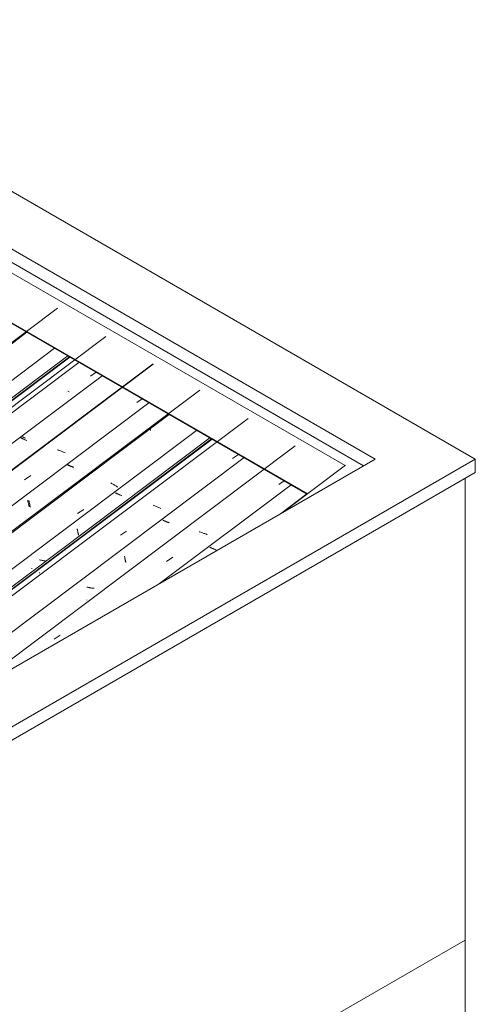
# Model space of a CAD drawing. Header units: metres. Extents: x -16.8 to 29.9, y -11.9 to 37.1.
# Tile 161 of 202: x 28.4 to 29.7, y -5.3 to -2.5. Entities that reach past the tile are written whole.
import ezdxf

# ---------------------------------------------------------------- set-up
doc = ezdxf.new("R2010")
doc.units = ezdxf.units.M
for name, color, linetype, lineweight in [('A-GLAZ-CWMG', 7, 'Continuous', 5), ('A-ROOF', 7, 'Continuous', 5), ('A-ROOF-OTLN', 7, 'Continuous', 5), ('I-WALL', 7, 'Continuous', 5)]:
    doc.layers.add(name, color=color, linetype=linetype, lineweight=lineweight)

# ---------------------------------------------------------------- blocks, each defined once
blk = doc.blocks.new('FP_621-ISO_04')
at = {"layer": 'A-GLAZ-CWMG'}
blk.add_line((12.047, -3.4026), (5.7427, -8.1343), dxfattribs=at)
blk = doc.blocks.new('FP_623-ISO_04')
at = {"layer": 'A-GLAZ-CWMG'}
blk.add_line((5.8511, -8.2098), (12.1651, -3.4708), dxfattribs=at)
blk = doc.blocks.new('Rectangular Mullion - Telha Fibrocimento - Ondulada-V605-ISO_04')
at = {"layer": 'A-GLAZ-CWMG', "true_color": 0xc0c0c0}
h = blk.add_hatch(dxfattribs=at)
h.set_pattern_fill('FP_68', color=9, style=0, pattern_type=2)
h.set_pattern_definition([(352.943, (5.295, -6.288), (0.5141535, 0.0736507), [0.02137, -0.36719, 0.02137, -2.44]), (352.943, (5.295, -6.288), (0.5141535, 0.0736507), [-0.40993, -0.36719, 0.02137, -0.75575, -1.295]), (352.943, (5.295, -6.288), (0.5141535, 0.0736507), [-1.554, 0.02137, -0.36719, 0.02137, -0.88527]), (352.943, (5.295, -6.288), (0.5141535, 0.0736507), [-1.964, -0.23767, 0.02137, -0.62623]), (116.867, (5.487, -6.244), (-0.3683943, 0.452577), [0.02347, -0.40317, 0.02347, -2.679]), (116.867, (5.487, -6.244), (-0.3683943, 0.452577), [-0.4501, -0.40317, 0.02347, -0.82981, -1.422]), (116.867, (5.487, -6.244), (-0.3683943, 0.452577), [-1.707, 0.02347, -0.40317, 0.02347, -0.97202]), (116.867, (5.487, -6.244), (-0.3683943, 0.452577), [-2.157, -0.26096, 0.02347, -0.6876]), (239.918, (5.552, -5.977), (-0.1457585, -0.5262284), [0.02116, -0.36351, 0.02116, -2.415]), (239.918, (5.552, -5.977), (-0.1457585, -0.5262284), [-0.40582, -0.36351, 0.02116, -0.74817, -1.282]), (239.918, (5.552, -5.977), (-0.1457585, -0.5262284), [-1.539, 0.02116, -0.36351, 0.02116, -0.87639]), (239.918, (5.552, -5.977), (-0.1457585, -0.5262284), [-1.944, -0.23528, 0.02116, -0.61995])])
h.paths.add_polyline_path([(5.8545, -8.2059), (12.1641, -3.4702), (12.1592, -3.4674), (5.8515, -8.2017)])
at = {"layer": 'A-GLAZ-CWMG'}
for p, q in [((5.8515, -8.2017), (12.1592, -3.4674)), ((5.8545, -8.2059), (12.1641, -3.4702))]:
    blk.add_line(p, q, dxfattribs=at)
for name in ['FP_621-ISO_04', 'FP_623-ISO_04']:
    blk.add_blockref(name, (0, 0), dxfattribs=at)
blk = doc.blocks.new('FP_636-ISO_04')
at = {"layer": 'A-GLAZ-CWMG'}
blk.add_line((12.1312, -3.3361), (5.7425, -8.1312), dxfattribs=at)
blk = doc.blocks.new('FP_638-ISO_04')
at = {"layer": 'A-GLAZ-CWMG'}
blk.add_line((12.2643, -3.4139), (5.8756, -8.209), dxfattribs=at)
at = {"layer": 'A-GLAZ-CWMG', "color": 9, "true_color": 0xc0c0c0}
for p, q in [((12.2213, -3.5234), (12.2373, -3.5124)), ((12.1146, -3.5253), (12.1145, -3.5254)), ((12.1145, -3.5254), (12.1145, -3.5256)), ((12.1145, -3.5256), (12.1145, -3.5258))]:
    blk.add_line(p, q, dxfattribs=at)
blk = doc.blocks.new('FP_639-ISO_04')
at = {"layer": 'A-GLAZ-CWMG', "color": 9, "true_color": 0xc0c0c0}
for p, q in [((12.0307, -3.6932), (12.0295, -3.6926)), ((12.0319, -3.6938), (12.0307, -3.6932)), ((12.0331, -3.6944), (12.0319, -3.6938)), ((12.0344, -3.695), (12.0331, -3.6944)), ((12.0357, -3.6956), (12.0344, -3.695)), ((12.037, -3.6962), (12.0357, -3.6956)), ((12.0383, -3.6967), (12.037, -3.6962)), ((12.0397, -3.6973), (12.0383, -3.6967)), ((12.041, -3.6979), (12.0397, -3.6973)), ((12.0424, -3.6984), (12.041, -3.6979)), ((12.0438, -3.699), (12.0424, -3.6984)), ((12.0452, -3.6995), (12.0438, -3.699)), ((12.0467, -3.7), (12.0452, -3.6995))]:
    blk.add_line(p, q, dxfattribs=at)
blk = doc.blocks.new('FP_640-ISO_04')
at = {"layer": 'A-GLAZ-CWMG'}
blk.add_line((12.3942, -3.489), (6.0055, -8.2841), dxfattribs=at)
at = {"layer": 'A-GLAZ-CWMG', "color": 9, "true_color": 0xc0c0c0}
for p, q in [((12.243, -3.6015), (12.2429, -3.6017)), ((12.3491, -3.5961), (12.3642, -3.5857)), ((12.1324, -3.7264), (12.1301, -3.7257)), ((12.1346, -3.7271), (12.1324, -3.7264)), ((12.1369, -3.7278), (12.1346, -3.7271)), ((12.1391, -3.7286), (12.1369, -3.7278)), ((12.1413, -3.7294), (12.1391, -3.7286)), ((12.1435, -3.7303), (12.1413, -3.7294)), ((12.1457, -3.7312), (12.1435, -3.7303)), ((12.1479, -3.7321), (12.1457, -3.7312)), ((12.1501, -3.7331), (12.1479, -3.7321)), ((12.1522, -3.734), (12.1501, -3.7331)), ((12.0406, -3.8079), (12.0576, -3.7962))]:
    blk.add_line(p, q, dxfattribs=at)
blk = doc.blocks.new('FP_641-ISO_04')
at = {"layer": 'A-GLAZ-CWMG', "color": 9, "true_color": 0xc0c0c0}
for p, q in [((12.1604, -3.7675), (12.1592, -3.7669)), ((12.1615, -3.7681), (12.1604, -3.7675)), ((12.1627, -3.7686), (12.1615, -3.7681)), ((12.1639, -3.7692), (12.1627, -3.7686)), ((12.1651, -3.7698), (12.1639, -3.7692)), ((12.1664, -3.7703), (12.1651, -3.7698)), ((12.1676, -3.7709), (12.1664, -3.7703)), ((12.1689, -3.7714), (12.1676, -3.7709)), ((12.1702, -3.7719), (12.1689, -3.7714)), ((12.1715, -3.7725), (12.1702, -3.7719)), ((12.1728, -3.773), (12.1715, -3.7725)), ((12.1742, -3.7735), (12.1728, -3.773)), ((12.1755, -3.774), (12.1742, -3.7735)), ((12.0525, -3.8654), (12.0527, -3.8669)), ((12.0527, -3.8669), (12.053, -3.8684)), ((12.053, -3.8684), (12.0532, -3.8699)), ((12.0532, -3.8699), (12.0535, -3.8713)), ((12.0535, -3.8713), (12.0538, -3.8727)), ((12.0538, -3.8727), (12.0541, -3.8741)), ((12.0541, -3.8741), (12.0544, -3.8755)), ((12.0544, -3.8755), (12.0547, -3.8769)), ((12.0547, -3.8769), (12.055, -3.8782)), ((12.055, -3.8782), (12.0553, -3.8795)), ((12.0553, -3.8795), (12.0557, -3.8808)), ((12.0557, -3.8808), (12.056, -3.882)), ((12.056, -3.882), (12.0564, -3.8833))]:
    blk.add_line(p, q, dxfattribs=at)
blk = doc.blocks.new('FP_642-ISO_04')
at = {"layer": 'A-GLAZ-CWMG'}
blk.add_line((12.438, -3.6283), (7.0113, -7.7013), dxfattribs=at)
blk = doc.blocks.new('FP_643-ISO_04')
at = {"layer": 'A-GLAZ-CWMG', "color": 9, "true_color": 0xc0c0c0}
for p, q in [((12.0603, -4.0511), (12.0604, -4.0515)), ((12.0604, -4.0515), (12.0605, -4.0519)), ((12.0605, -4.0519), (12.0606, -4.0522)), ((12.0606, -4.0532), (12.0605, -4.0533)), ((12.0606, -4.0522), (12.0606, -4.0525)), ((12.0606, -4.0525), (12.0607, -4.0527)), ((12.0607, -4.0531), (12.0606, -4.0532)), ((12.0607, -4.0527), (12.0607, -4.0529)), ((12.0607, -4.0529), (12.0607, -4.0531))]:
    blk.add_line(p, q, dxfattribs=at)
blk = doc.blocks.new('FP_644-ISO_04')
at = {"layer": 'A-GLAZ-CWMG'}
blk.add_line((10.745, -5.0559), (12.5561, -3.6965), dxfattribs=at)
blk = doc.blocks.new('Rectangular Mullion - Telha Fibrocimento - Ondulada-V626-ISO_04')
at = {"layer": 'A-GLAZ-CWMG', "true_color": 0xc0c0c0}
h = blk.add_hatch(dxfattribs=at)
h.set_pattern_fill('FP_69', color=9, style=0, pattern_type=2)
h.set_pattern_definition([(352.943, (5.463, -6.196), (0.5141535, 0.0736507), [0.02137, -0.36719, 0.02137, -2.44]), (352.943, (5.463, -6.196), (0.5141535, 0.0736507), [-0.40993, -0.36719, 0.02137, -0.75575, -1.295]), (352.943, (5.463, -6.196), (0.5141535, 0.0736507), [-1.554, 0.02137, -0.36719, 0.02137, -0.88527]), (352.943, (5.463, -6.196), (0.5141535, 0.0736507), [-1.964, -0.23767, 0.02137, -0.62623]), (116.867, (5.656, -6.151), (-0.3683943, 0.452577), [0.02347, -0.40317, 0.02347, -2.679]), (116.867, (5.656, -6.151), (-0.3683943, 0.452577), [-0.4501, -0.40317, 0.02347, -0.82981, -1.422]), (116.867, (5.656, -6.151), (-0.3683943, 0.452577), [-1.707, 0.02347, -0.40317, 0.02347, -0.97202]), (116.867, (5.656, -6.151), (-0.3683943, 0.452577), [-2.157, -0.26096, 0.02347, -0.6876]), (239.918, (5.72, -5.884), (-0.1457585, -0.5262284), [0.02116, -0.36351, 0.02116, -2.415]), (239.918, (5.72, -5.884), (-0.1457585, -0.5262284), [-0.40582, -0.36351, 0.02116, -0.74817, -1.282]), (239.918, (5.72, -5.884), (-0.1457585, -0.5262284), [-1.539, 0.02116, -0.36351, 0.02116, -0.87639]), (239.918, (5.72, -5.884), (-0.1457585, -0.5262284), [-1.944, -0.23528, 0.02116, -0.61995])])
h.paths.add_polyline_path([(6.2455, -8.4317), (6.8918, -7.9466), (6.8918, -7.9401), (6.2425, -8.4274)])
h.paths.add_polyline_path([(7.8712, -7.205), (7.9088, -7.1833), (10.399, -5.3143), (10.399, -5.3078), (7.8855, -7.1942)])
h.paths.add_polyline_path([(10.6997, -5.0821), (10.7412, -5.0574), (12.5551, -3.6959), (12.5502, -3.6931), (10.7139, -5.0714)])
at = {"layer": 'A-GLAZ-CWMG'}
for p, q in [((5.8147, -8.1812), (12.123, -3.4465)), ((6.0742, -8.3311), (12.3825, -3.5963)), ((10.6997, -5.0821), (12.5502, -3.6931)), ((10.7372, -5.0604), (12.5551, -3.6959))]:
    blk.add_line(p, q, dxfattribs=at)
for name in ['FP_636-ISO_04', 'FP_638-ISO_04', 'FP_640-ISO_04', 'FP_642-ISO_04', 'FP_639-ISO_04', 'FP_644-ISO_04', 'FP_641-ISO_04', 'FP_643-ISO_04']:
    blk.add_blockref(name, (0, 0), dxfattribs=at)
blk = doc.blocks.new('FP_653-ISO_04')
at = {"layer": 'A-GLAZ-CWMG'}
blk.add_line((12.1897, -3.4853), (5.8851, -8.2173), dxfattribs=at)
at = {"layer": 'A-GLAZ-CWMG', "color": 9, "true_color": 0xc0c0c0}
for p, q in [((12.1614, -3.5653), (12.1595, -3.5644)), ((12.1633, -3.5663), (12.1614, -3.5653))]:
    blk.add_line(p, q, dxfattribs=at)
blk = doc.blocks.new('FP_654-ISO_04')
at = {"layer": 'A-GLAZ-CWMG', "color": 9, "true_color": 0xc0c0c0}
for p, q in [((12.0351, -3.6902), (12.0339, -3.6897)), ((12.0363, -3.6908), (12.0351, -3.6902)), ((12.0375, -3.6913), (12.0363, -3.6908)), ((12.0387, -3.6919), (12.0375, -3.6913)), ((12.04, -3.6924), (12.0387, -3.6919)), ((12.0412, -3.693), (12.04, -3.6924)), ((12.0425, -3.6935), (12.0412, -3.693))]:
    blk.add_line(p, q, dxfattribs=at)
blk = doc.blocks.new('FP_655-ISO_04')
at = {"layer": 'A-GLAZ-CWMG'}
blk.add_line((12.3943, -3.4903), (6.0056, -8.2853), dxfattribs=at)
blk = doc.blocks.new('FP_656-ISO_04')
at = {"layer": 'A-GLAZ-CWMG', "color": 9, "true_color": 0xc0c0c0}
for p, q in [((12.1565, -3.7662), (12.1553, -3.7656)), ((12.1577, -3.7668), (12.1565, -3.7662)), ((12.1589, -3.7674), (12.1577, -3.7668)), ((12.1602, -3.768), (12.1589, -3.7674)), ((12.1614, -3.7686), (12.1602, -3.768)), ((12.1627, -3.7692), (12.1614, -3.7686)), ((12.164, -3.7698), (12.1627, -3.7692)), ((12.1654, -3.7703), (12.164, -3.7698)), ((12.1667, -3.7709), (12.1654, -3.7703)), ((12.1681, -3.7715), (12.1667, -3.7709)), ((12.1695, -3.772), (12.1681, -3.7715)), ((12.1709, -3.7726), (12.1695, -3.772)), ((12.1723, -3.7731), (12.1709, -3.7726)), ((12.0493, -3.8646), (12.0495, -3.8661)), ((12.0495, -3.8661), (12.0498, -3.8676)), ((12.0498, -3.8676), (12.05, -3.8691)), ((12.05, -3.8691), (12.0503, -3.8706)), ((12.0503, -3.8706), (12.0505, -3.872)), ((12.0505, -3.872), (12.0508, -3.8734)), ((12.0508, -3.8734), (12.0511, -3.8748)), ((12.0511, -3.8748), (12.0514, -3.8762)), ((12.0514, -3.8762), (12.0517, -3.8776)), ((12.0517, -3.8776), (12.0521, -3.8789)), ((12.0521, -3.8789), (12.0524, -3.8802)), ((12.0524, -3.8802), (12.0527, -3.8815)), ((12.0527, -3.8815), (12.0531, -3.8827))]:
    blk.add_line(p, q, dxfattribs=at)
blk = doc.blocks.new('FP_657-ISO_04')
at = {"layer": 'A-GLAZ-CWMG'}
blk.add_line((12.5222, -3.5618), (6.9919, -7.7126), dxfattribs=at)
at = {"layer": 'A-GLAZ-CWMG', "color": 9, "true_color": 0xc0c0c0}
for p, q in [((12.3844, -3.666), (12.3845, -3.6664)), ((12.3845, -3.6664), (12.3847, -3.6669)), ((12.3847, -3.6669), (12.3849, -3.6675)), ((12.3849, -3.6675), (12.3852, -3.6681)), ((12.3852, -3.6681), (12.3854, -3.6688)), ((12.3854, -3.6688), (12.3857, -3.6695)), ((12.3857, -3.6695), (12.3861, -3.6703)), ((12.3861, -3.6703), (12.3864, -3.6711)), ((12.3864, -3.6711), (12.3868, -3.672)), ((12.3868, -3.672), (12.3872, -3.673)), ((12.2797, -3.8181), (12.2776, -3.817)), ((12.2817, -3.8192), (12.2797, -3.8181)), ((12.2837, -3.8203), (12.2817, -3.8192)), ((12.2857, -3.8214), (12.2837, -3.8203)), ((12.2876, -3.8226), (12.2857, -3.8214)), ((12.2896, -3.8238), (12.2876, -3.8226)), ((12.2914, -3.825), (12.2896, -3.8238)), ((12.2933, -3.8262), (12.2914, -3.825)), ((12.2951, -3.8274), (12.2933, -3.8262)), ((12.2969, -3.8286), (12.2951, -3.8274)), ((12.1863, -3.901), (12.2032, -3.8895))]:
    blk.add_line(p, q, dxfattribs=at)
blk = doc.blocks.new('FP_658-ISO_04')
at = {"layer": 'A-GLAZ-CWMG', "color": 9, "true_color": 0xc0c0c0}
for p, q in [((12.2917, -3.8447), (12.2906, -3.8442)), ((12.2929, -3.8453), (12.2917, -3.8447)), ((12.294, -3.8459), (12.2929, -3.8453)), ((12.2953, -3.8464), (12.294, -3.8459)), ((12.2965, -3.847), (12.2953, -3.8464)), ((12.2977, -3.8475), (12.2965, -3.847)), ((12.299, -3.8481), (12.2977, -3.8475)), ((12.3003, -3.8486), (12.299, -3.8481)), ((12.3016, -3.8492), (12.3003, -3.8486)), ((12.3029, -3.8497), (12.3016, -3.8492)), ((12.3042, -3.8502), (12.3029, -3.8497)), ((12.3055, -3.8507), (12.3042, -3.8502)), ((12.3069, -3.8512), (12.3055, -3.8507)), ((12.3083, -3.8517), (12.3069, -3.8512)), ((12.1852, -3.9431), (12.1855, -3.9446)), ((12.1855, -3.9446), (12.1857, -3.9461)), ((12.1857, -3.9461), (12.186, -3.9475)), ((12.186, -3.9475), (12.1863, -3.9489)), ((12.1863, -3.9489), (12.1866, -3.9503)), ((12.1866, -3.9503), (12.1869, -3.9517)), ((12.1869, -3.9517), (12.1872, -3.9531)), ((12.1872, -3.9531), (12.1875, -3.9544)), ((12.1875, -3.9544), (12.1878, -3.9557)), ((12.1878, -3.9557), (12.1882, -3.957)), ((12.1882, -3.957), (12.1885, -3.9582)), ((12.1885, -3.9582), (12.1888, -3.9594)), ((12.1888, -3.9594), (12.1892, -3.9606)), ((12.0828, -4.0286), (12.0814, -4.0282)), ((12.0843, -4.029), (12.0828, -4.0286)), ((12.0857, -4.0293), (12.0843, -4.029)), ((12.0872, -4.0297), (12.0857, -4.0293)), ((12.0886, -4.03), (12.0872, -4.0297)), ((12.0901, -4.0303), (12.0886, -4.03)), ((12.0915, -4.0305), (12.0901, -4.0303)), ((12.093, -4.0308), (12.0915, -4.0305)), ((12.0945, -4.031), (12.093, -4.0308)), ((12.0959, -4.0312), (12.0945, -4.031)), ((12.0974, -4.0314), (12.0959, -4.0312)), ((12.0817, -4.0633), (12.0818, -4.0636)), ((12.0818, -4.0646), (12.0817, -4.0647)), ((12.0818, -4.0636), (12.0818, -4.0639)), ((12.0818, -4.0639), (12.0819, -4.0641)), ((12.0819, -4.0645), (12.0818, -4.0646)), ((12.0819, -4.0641), (12.0819, -4.0643)), ((12.0819, -4.0643), (12.0819, -4.0645))]:
    blk.add_line(p, q, dxfattribs=at)
blk = doc.blocks.new('FP_659-ISO_04')
at = {"layer": 'A-GLAZ-CWMG'}
blk.add_line((12.6554, -3.6397), (10.8467, -4.9972), dxfattribs=at)
at = {"layer": 'A-GLAZ-CWMG', "color": 9, "true_color": 0xc0c0c0}
for p, q in [((12.5058, -3.7509), (12.5058, -3.751)), ((12.5058, -3.751), (12.5058, -3.7512)), ((12.5058, -3.7512), (12.5058, -3.7514)), ((12.6126, -3.7496), (12.6289, -3.7385)), ((12.3961, -3.8791), (12.3938, -3.8784)), ((12.3983, -3.8798), (12.3961, -3.8791)), ((12.4006, -3.8806), (12.3983, -3.8798)), ((12.4028, -3.8815), (12.4006, -3.8806)), ((12.405, -3.8824), (12.4028, -3.8815)), ((12.4072, -3.8833), (12.405, -3.8824)), ((12.4093, -3.8842), (12.4072, -3.8833)), ((12.4115, -3.8852), (12.4093, -3.8842)), ((12.4136, -3.8862), (12.4115, -3.8852)), ((12.4157, -3.8872), (12.4136, -3.8862)), ((12.3041, -3.9608), (12.3211, -3.9492))]:
    blk.add_line(p, q, dxfattribs=at)
blk = doc.blocks.new('FP_660-ISO_04')
at = {"layer": 'A-GLAZ-CWMG', "color": 9, "true_color": 0xc0c0c0}
for p, q in [((12.4217, -3.9196), (12.4205, -3.9191)), ((12.4228, -3.9202), (12.4217, -3.9196)), ((12.424, -3.9208), (12.4228, -3.9202)), ((12.4252, -3.9213), (12.424, -3.9208)), ((12.4265, -3.9219), (12.4252, -3.9213)), ((12.4277, -3.9224), (12.4265, -3.9219)), ((12.429, -3.923), (12.4277, -3.9224)), ((12.4303, -3.9235), (12.429, -3.923)), ((12.4316, -3.9241), (12.4303, -3.9235)), ((12.4329, -3.9246), (12.4316, -3.9241)), ((12.4342, -3.9251), (12.4329, -3.9246)), ((12.4355, -3.9256), (12.4342, -3.9251)), ((12.4369, -3.9261), (12.4355, -3.9256)), ((12.4383, -3.9265), (12.4369, -3.9261)), ((12.3153, -4.018), (12.3155, -4.0195)), ((12.3155, -4.0195), (12.3158, -4.021)), ((12.3158, -4.021), (12.316, -4.0224)), ((12.316, -4.0224), (12.3163, -4.0238)), ((12.3163, -4.0238), (12.3166, -4.0252)), ((12.3166, -4.0252), (12.3169, -4.0266)), ((12.3169, -4.0266), (12.3172, -4.028)), ((12.3172, -4.028), (12.3175, -4.0293)), ((12.3175, -4.0293), (12.3179, -4.0306)), ((12.3179, -4.0306), (12.3182, -4.0319)), ((12.3182, -4.0319), (12.3185, -4.0331)), ((12.3185, -4.0331), (12.3189, -4.0343)), ((12.3189, -4.0343), (12.3192, -4.0355)), ((12.2129, -4.1035), (12.2115, -4.1031)), ((12.2143, -4.1039), (12.2129, -4.1035)), ((12.2158, -4.1042), (12.2143, -4.1039)), ((12.2172, -4.1046), (12.2158, -4.1042)), ((12.2187, -4.1049), (12.2172, -4.1046)), ((12.2201, -4.1052), (12.2187, -4.1049)), ((12.2216, -4.1054), (12.2201, -4.1052)), ((12.2231, -4.1057), (12.2216, -4.1054)), ((12.2245, -4.1059), (12.2231, -4.1057)), ((12.226, -4.1061), (12.2245, -4.1059)), ((12.2275, -4.1062), (12.226, -4.1061)), ((12.229, -4.1064), (12.2275, -4.1062)), ((12.2304, -4.1065), (12.229, -4.1064)), ((12.2319, -4.1066), (12.2304, -4.1065)), ((12.2118, -4.1381), (12.2119, -4.1384)), ((12.2119, -4.1394), (12.2118, -4.1395)), ((12.2119, -4.1384), (12.2119, -4.1387)), ((12.2119, -4.1387), (12.2119, -4.1389)), ((12.2119, -4.1389), (12.2119, -4.1391)), ((12.2119, -4.1391), (12.2119, -4.1393)), ((12.2119, -4.1393), (12.2119, -4.1394))]:
    blk.add_line(p, q, dxfattribs=at)
blk = doc.blocks.new('FP_661-ISO_04')
at = {"layer": 'A-GLAZ-CWMG'}
blk.add_line((12.7852, -3.7148), (11.8432, -4.4219), dxfattribs=at)
at = {"layer": 'A-GLAZ-CWMG', "color": 9, "true_color": 0xc0c0c0}
for p, q in [((12.7398, -3.8214), (12.7547, -3.8112)), ((12.6338, -3.8275), (12.6337, -3.8276)), ((12.5228, -3.9517), (12.5206, -3.9511)), ((12.5251, -3.9524), (12.5228, -3.9517)), ((12.5273, -3.9531), (12.5251, -3.9524)), ((12.5296, -3.9538), (12.5273, -3.9531)), ((12.5318, -3.9546), (12.5296, -3.9538)), ((12.534, -3.9555), (12.5318, -3.9546)), ((12.5362, -3.9564), (12.534, -3.9555)), ((12.5384, -3.9573), (12.5362, -3.9564)), ((12.5406, -3.9582), (12.5384, -3.9573)), ((12.5427, -3.9592), (12.5406, -3.9582)), ((12.431, -4.0331), (12.448, -4.0214)), ((12.1214, -4.247), (12.1384, -4.2351))]:
    blk.add_line(p, q, dxfattribs=at)
blk = doc.blocks.new('FP_662-ISO_04')
at = {"layer": 'A-GLAZ-CWMG', "color": 9, "true_color": 0xc0c0c0}
for p, q in [((12.5509, -3.994), (12.5497, -3.9935)), ((12.552, -3.9946), (12.5509, -3.994)), ((12.5532, -3.9952), (12.552, -3.9946)), ((12.5544, -3.9957), (12.5532, -3.9952)), ((12.5557, -3.9963), (12.5544, -3.9957)), ((12.5569, -3.9968), (12.5557, -3.9963)), ((12.5582, -3.9974), (12.5569, -3.9968)), ((12.5595, -3.9979), (12.5582, -3.9974)), ((12.5608, -3.9985), (12.5595, -3.9979)), ((12.5621, -3.999), (12.5608, -3.9985)), ((12.5634, -3.9995), (12.5621, -3.999)), ((12.5648, -4), (12.5634, -3.9995)), ((12.5661, -4.0005), (12.5648, -4)), ((12.5675, -4.001), (12.5661, -4.0005))]:
    blk.add_line(p, q, dxfattribs=at)
blk = doc.blocks.new('Rectangular Mullion - Telha Fibrocimento - Ondulada-V647-ISO_04')
at = {"layer": 'A-GLAZ-CWMG'}
for p, q in [((5.9455, -8.2568), (12.2539, -3.522)), ((10.4222, -5.2423), (12.5137, -3.6725)), ((11.4198, -4.6663), (12.6442, -3.7473)), ((12.4119, -4.0935), (12.7736, -3.8221))]:
    blk.add_line(p, q, dxfattribs=at)
for name in ['FP_653-ISO_04', 'FP_655-ISO_04', 'FP_657-ISO_04', 'FP_659-ISO_04', 'FP_654-ISO_04', 'FP_661-ISO_04', 'FP_656-ISO_04', 'FP_658-ISO_04', 'FP_660-ISO_04', 'FP_662-ISO_04']:
    blk.add_blockref(name, (0, 0), dxfattribs=at)
blk = doc.blocks.new('RUFO_1_ - RUFO_1_-1923193-ISO_04')
at = {"layer": 'A-ROOF'}
for p, q in [((13.2805, -3.7512), (11.1875, -2.5428)), ((11.1875, -2.702), (13.0047, -3.7512)), ((12.9729, -3.7696), (11.1875, -2.7388)), ((13.0047, -3.7512), (10.3848, -5.2638)), ((13.2805, -3.7512), (10.5227, -5.3435)), ((13.2805, -3.788), (13.2805, -3.7512)), ((13.2805, -3.788), (10.5227, -5.3802))]:
    blk.add_line(p, q, dxfattribs=at)

msp = doc.modelspace()

# ---------------------------------------------------------------- linework, layer by layer
at = {"layer": 'A-ROOF-OTLN'}
for p, q in [((27.7013, -2.8296), (29.328, -3.7689)), ((27.5976, -2.9075), (29.2244, -3.8467)), ((27.5992, -2.9098), (29.2233, -3.8475)), ((29.3293, -3.7679), (29.1549, -3.8988)), ((29.2227, -3.8471), (29.1499, -3.9017))]:
    msp.add_line(p, q, dxfattribs=at)
at = {"layer": 'I-WALL'}
for p, q in [((29.658, -7.2948), (29.658, -3.8043)), ((23.4072, -8.6829), (29.658, -5.074))]:
    msp.add_line(p, q, dxfattribs=at)

# ---------------------------------------------------------------- block references
at = {"layer": 'A-GLAZ-CWMG'}
for name in ['Rectangular Mullion - Telha Fibrocimento - Ondulada-V605-ISO_04', 'Rectangular Mullion - Telha Fibrocimento - Ondulada-V626-ISO_04', 'Rectangular Mullion - Telha Fibrocimento - Ondulada-V647-ISO_04']:
    msp.add_blockref(name, (16.4058, 0), dxfattribs=at)
at = {"layer": 'A-ROOF'}
msp.add_blockref('RUFO_1_ - RUFO_1_-1923193-ISO_04', (16.4058, 0), dxfattribs=at)

doc.saveas('drawing.dxf')
